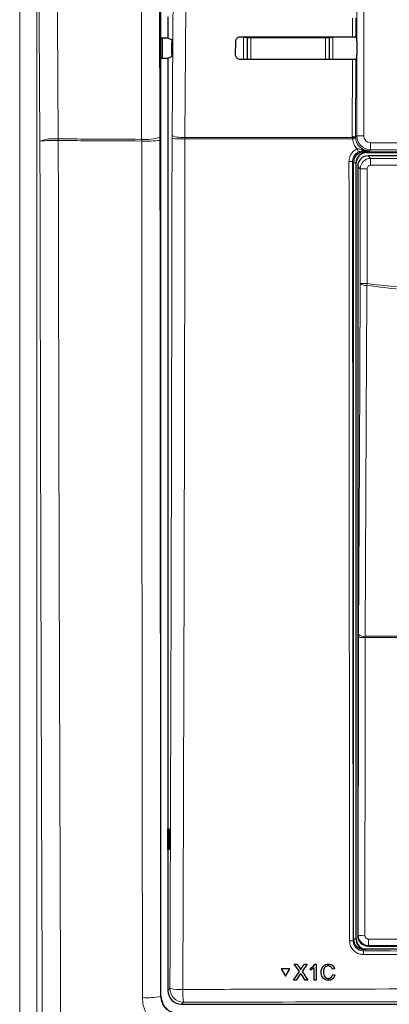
# Model space of a CAD drawing. Header units: millimetres. Extents: x 5 to 418, y 2 to 292.
# Tile 14 of 70: x 98.49 to 107.46, y 146.9 to 170.77. Entities that reach past the tile are written whole.
import ezdxf

# ---------------------------------------------------------------- set-up
doc = ezdxf.new("R2010")
doc.units = ezdxf.units.MM

msp = doc.modelspace()

# ---------------------------------------------------------------- linework, layer by layer
at = {"color": 7, "linetype": 'Continuous', "lineweight": 25}
for p, q in [((101.9206, 147.096), (101.9206, 181.8158)), ((102.0888, 170.8367), (102.0888, 170.3251)), ((102.0888, 170.3251), (101.9206, 170.3251)), ((101.9566, 169.8367), (101.9566, 170.3251)), ((102.0888, 170.3251), (102.1808, 170.2944)), ((103.7309, 169.9142), (103.7317, 170.2476)), ((106.6463, 170.351), (106.6649, 170.3323)), ((106.6663, 170.249), (106.6663, 169.9128)), ((102.1832, 169.9391), (102.1851, 170.2001)), ((101.9206, 169.8367), (102.0888, 169.8367)), ((102.179, 169.8668), (102.0888, 169.8367)), ((102.0888, 169.8367), (102.0888, 147.2305)), ((106.6649, 169.8295), (106.645, 169.8096)), ((106.8388, 167.5642), (110.1837, 167.5642)), ((106.9055, 167.5476), (108.7846, 167.5476)), ((110.3358, 167.4696), (106.9417, 167.4696)), ((106.5888, 148.4815), (106.5888, 167.3143)), ((106.6555, 148.4809), (106.6555, 167.2976)), ((106.6917, 167.2197), (106.6917, 148.5588)), ((106.713, 155.8652), (106.7128, 155.7996)), ((102.0897, 151.1476), (102.115, 151.148)), ((102.0897, 150.6476), (102.0897, 151.1476)), ((102.115, 151.148), (102.115, 150.6471)), ((102.115, 150.6471), (102.0897, 150.6476)), ((106.9417, 148.3089), (109.8464, 148.3089)), ((117.3391, 148.2309), (106.8384, 148.2309)), ((105.1531, 147.8672), (105.1538, 147.8683)), ((105.2755, 147.6905), (105.1531, 147.8672)), ((105.1531, 147.8672), (105.2182, 147.8672)), ((105.1538, 147.8683), (105.1568, 147.8683)), ((105.2182, 147.8672), (105.2189, 147.8683)), ((105.2182, 147.8672), (105.2853, 147.7703)), ((105.3301, 147.7702), (105.3965, 147.8671)), ((105.4625, 147.8671), (105.341, 147.6899)), ((105.3965, 147.8671), (105.3972, 147.8682)), ((105.3965, 147.8671), (105.4625, 147.8671)), ((105.4625, 147.8671), (105.4631, 147.8682)), ((105.6496, 147.867), (105.6502, 147.8681)), ((105.6496, 147.867), (105.6812, 147.867)), ((105.6812, 147.867), (105.6818, 147.8681)), ((105.6812, 147.867), (105.682, 147.4845)), ((105.9804, 147.8718), (105.9811, 147.8729)), ((104.8317, 147.7593), (104.8323, 147.7604)), ((105.0432, 147.7592), (104.8317, 147.7593)), ((104.8317, 147.7593), (104.9378, 147.5763)), ((105.0439, 147.7603), (104.8323, 147.7604)), ((104.9378, 147.5763), (105.0432, 147.7592)), ((104.9378, 147.5763), (104.9385, 147.5774)), ((104.9385, 147.5774), (105.0439, 147.7603)), ((105.0432, 147.7592), (105.0439, 147.7603)), ((105.1343, 147.4848), (105.2755, 147.6905)), ((105.2906, 147.6163), (105.2003, 147.4847)), ((105.3052, 147.7339), (105.3058, 147.7349)), ((105.4179, 147.4846), (105.3243, 147.6198)), ((105.341, 147.6899), (105.483, 147.4846)), ((105.5439, 147.7715), (105.5445, 147.7725)), ((105.544, 147.7262), (105.5439, 147.7715)), ((105.6329, 147.4846), (105.6323, 147.7826)), ((105.8584, 147.6788), (105.859, 147.6798)), ((106.1283, 147.7606), (106.0743, 147.749)), ((106.0844, 147.6194), (106.0851, 147.6205)), ((106.0844, 147.6194), (106.1385, 147.6068)), ((106.1391, 147.6079), (106.1281, 147.5808)), ((106.1283, 147.7606), (106.129, 147.7617)), ((106.1385, 147.6068), (106.1391, 147.6079)), ((105.1343, 147.4848), (105.135, 147.4859)), ((105.2003, 147.4847), (105.1343, 147.4848)), ((105.483, 147.4846), (105.4179, 147.4846)), ((105.483, 147.4846), (105.4836, 147.4857)), ((105.682, 147.4845), (105.6329, 147.4846)), ((105.682, 147.4845), (105.6827, 147.4856)), ((105.9772, 147.5236), (105.9779, 147.5247)), ((102.4217, 146.8976), (121.7559, 146.8976))]:
    msp.add_line(p, q, dxfattribs=at)
at = {"color": 7, "linetype": 'Continuous', "lineweight": 18}
for p, q in [((106.6693, 167.9529), (106.6693, 181.8976)), ((106.8359, 181.8976), (106.8359, 167.9529)), ((101.4519, 167.8699), (101.4249, 179.6591)), ((101.8685, 179.7131), (101.8955, 167.9239)), ((98.4943, 144.1004), (98.4943, 178.7276)), ((98.9104, 178.7276), (98.9104, 144.1004)), ((106.5657, 170.3524), (106.5667, 170.8105)), ((106.6473, 170.812), (106.6463, 170.351)), ((103.9236, 170.3433), (104.0069, 170.3433)), ((103.9236, 169.8063), (103.9236, 170.3433)), ((104.0157, 170.3345), (104.0069, 170.3433)), ((104.0069, 170.3433), (104.0069, 169.8063)), ((104.0157, 169.8126), (104.0157, 170.3345)), ((104.0157, 170.3345), (104.099, 170.3345)), ((104.099, 170.3345), (104.099, 170.3542)), ((104.099, 170.3345), (104.099, 169.8126)), ((105.9119, 170.3345), (104.099, 170.3345)), ((105.9119, 170.3528), (105.9119, 170.3345)), ((105.9119, 169.8126), (105.9119, 170.3345)), ((105.9119, 170.3345), (105.9952, 170.3345)), ((106.004, 170.3433), (105.9952, 170.3345)), ((105.9952, 170.3345), (105.9952, 169.8126)), ((106.004, 169.8078), (106.004, 170.3433)), ((106.004, 170.3433), (106.0873, 170.3433)), ((106.0873, 170.3433), (106.0873, 169.8079)), ((104.0156, 169.8063), (104.0157, 169.8126)), ((104.0157, 169.8126), (104.099, 169.8126)), ((104.0157, 169.8126), (104.0163, 169.8063)), ((104.099, 169.8126), (105.9119, 169.8126)), ((104.099, 169.8064), (104.099, 169.8126)), ((105.9119, 169.8126), (105.9952, 169.8126)), ((105.9119, 169.8126), (105.9119, 169.8078)), ((105.9949, 169.8078), (105.9952, 169.8126)), ((105.9952, 169.8126), (105.9953, 169.8078)), ((106.56, 167.9352), (106.5644, 169.8082)), ((106.645, 169.8096), (106.6406, 167.9242)), ((101.452, 167.8292), (101.4519, 167.8699)), ((101.8956, 167.8426), (101.8955, 167.9239)), ((102.189, 167.9593), (102.1887, 167.8891)), ((102.5022, 167.88), (102.5027, 167.9151)), ((106.5626, 167.88), (102.5022, 167.88)), ((102.5027, 167.9151), (106.5605, 167.9151)), ((106.5605, 167.9151), (106.56, 167.9352)), ((106.5626, 167.88), (106.5605, 167.9151)), ((106.6406, 167.9242), (106.6693, 167.9529)), ((106.6406, 167.9242), (106.6409, 167.908)), ((106.6409, 167.908), (106.6426, 167.887)), ((106.8359, 167.9529), (106.6693, 167.9529)), ((107.0025, 167.6196), (106.9738, 167.5909)), ((107.0025, 167.7862), (110.175, 167.7862)), ((107.0025, 167.7862), (107.0025, 167.6196)), ((110.175, 167.6196), (107.0025, 167.6196)), ((106.8142, 167.5888), (106.8388, 167.5642)), ((106.9055, 167.5549), (106.9055, 167.5642)), ((110.3814, 167.5549), (106.9055, 167.5549)), ((106.9055, 167.5549), (106.9055, 167.5476)), ((106.9417, 167.4696), (107.0028, 167.4085)), ((107.0028, 167.2419), (107.0028, 167.4085)), ((107.0028, 167.4085), (110.2747, 167.4085)), ((106.5888, 167.3143), (106.5654, 167.3377)), ((106.6482, 167.2976), (106.5888, 167.2976)), ((106.6482, 167.2976), (106.6482, 148.4809)), ((106.6482, 167.2976), (106.6555, 167.2976)), ((106.7528, 167.1586), (106.6917, 167.2197)), ((106.9195, 167.1586), (106.7528, 167.1586)), ((106.7528, 164.3711), (106.7528, 167.1586)), ((106.9195, 167.1586), (106.9195, 164.3711)), ((110.1914, 167.2419), (107.0028, 167.2419)), ((106.7528, 164.3711), (106.9195, 164.3711)), ((106.9139, 164.3279), (106.9195, 164.3711)), ((106.7049, 148.572), (106.7128, 155.7996)), ((106.8736, 155.7893), (106.874, 155.822)), ((117.304, 155.7893), (106.8736, 155.7893)), ((106.874, 155.822), (117.3036, 155.822)), ((106.6917, 148.5588), (106.7049, 148.572)), ((106.5808, 148.4414), (106.5888, 148.4815)), ((106.6482, 148.4809), (106.5888, 148.4809)), ((106.6482, 148.4809), (106.6555, 148.4809)), ((106.9549, 148.322), (106.9417, 148.3089)), ((106.8384, 148.2309), (106.8305, 148.1912)), ((105.2853, 147.7703), (105.2859, 147.7714)), ((105.3301, 147.7702), (105.3308, 147.7713)), ((101.9144, 147.0898), (101.9206, 147.096)), ((102.0888, 147.2305), (102.1373, 147.279)), ((102.4702, 146.9461), (102.4217, 146.8976))]:
    msp.add_line(p, q, dxfattribs=at)
at = {"color": 7, "linetype": 'Continuous', "lineweight": 18, "flags": 128}
for points in [[(99.3489, 179.6685), (99.3546, 178.8422), (99.3772, 175.537), (99.3999, 172.2317), (99.4297, 167.8813)], [(102.189, 167.9593), (102.2305, 173.8541), (102.2721, 179.7531)], [(102.5861, 179.7089), (102.5814, 179.0482), (102.5627, 176.4054), (102.5027, 167.9151)], [(98.985, 167.8273), (98.9656, 170.6623), (98.9451, 173.6607), (98.9143, 178.1583), (98.9104, 178.7276)], [(104.0157, 170.3345), (104.0173, 170.3507), (104.018, 170.3542)], [(105.9932, 170.3527), (105.9936, 170.3507), (105.9952, 170.3345)], [(106.713, 155.8652), (106.733, 160.1291), (106.7528, 164.3711)], [(106.9139, 164.3279), (106.9124, 164.006), (106.9064, 162.7182), (106.8822, 157.5671), (106.874, 155.822)], [(106.8736, 155.7893), (106.8732, 155.4566), (106.8718, 154.1258), (106.8657, 148.5617)]]:
    msp.add_lwpolyline(points, dxfattribs=at)
at = {"color": 7, "linetype": 'Continuous', "lineweight": 18}
for centre, radius, start, end in [((99.3283, 166.8581), 1.0283, 84.33776, 109.50418), ((99.3268, 163.8365), 4.0054, 88.52757, 94.89579), ((93.4241, 167.861), 6.0056, 359.80555, 0.19381), ((101.5617, 168.8164), 0.9529, 263.38216, 290.50146), ((101.5633, 171.5145), 3.6869, 268.27095, 275.17085), ((102.4375, 171.0503), 3.171, 265.49979, 271.16954), ((102.4396, 168.6025), 0.6903, 248.71381, 275.24303), ((106.5785, 167.7705), 0.1658, 67.99072, 96.38533), ((106.5866, 167.7505), 0.1666, 70.98206, 99.03542), ((106.6797, 167.0024), 0.8853, 92.40107, 97.60084), ((107.0026, 167.9529), 0.3333, 180.00873, 269.99127), ((107.1614, 167.8388), 0.526, 202.29968, 211.2844), ((106.8245, 167.6312), 0.0437, 191.35144, 256.33214), ((106.5004, 168.135), 0.8, 268.48547, 274.66127), ((106.8793, 164.5211), 0.1962, 229.8636, 280.15468), ((106.8362, 156.4609), 0.6727, 259.42891, 273.18402), ((106.8394, 156.015), 0.1961, 229.84864, 280.14668), ((106.8283, 149.2332), 0.6725, 259.42789, 273.18381), ((106.5157, 148.7895), 0.3541, 266.58782, 280.58882), ((108.0947, 148.4426), 1.1462, 178.21518, 186.038), ((107.6829, 148.1213), 0.8552, 175.30838, 181.24111), ((101.582, 148.7147), 1.6585, 266.17182, 281.56481), ((102.3864, 148.5622), 1.3071, 259.01521, 272.81826), ((102.4713, 147.2801), 0.3339, 180.1836, 269.8164), ((103.9227, 147.1934), 1.4734, 177.53897, 189.65999)]:
    msp.add_arc(centre, radius, start, end, dxfattribs=at)
at = {"color": 7, "linetype": 'Continuous', "lineweight": 25}
for centre, radius, start, end in [((106.9055, 167.2976), 0.2573, 90, 180), ((106.9055, 167.2976), 0.25, 90, 180), ((106.9055, 148.4809), 0.2573, 180, 256.32073), ((106.9055, 148.4809), 0.25, 180, 270)]:
    msp.add_arc(centre, radius, start, end, dxfattribs=at)
for centre, major_axis, ratio, start_param, end_param in [((112.0888, 173.2448), (165.7984, 0), 0.0174551, 4.6626092, 4.6790706), ((106.6648, 170.249), (0, 0.0833), 0.0174551, 4.712389, 6.265732), ((112.0888, 166.9305), (164.9535, 0), 0.0174551, 1.6042931, 1.6208313), ((106.6648, 169.9128), (0, 0.0833), 0.0174551, 3.1590459, 4.712389), ((106.8388, 167.3142), (-0.1768, 0.1768), 0.9996955, 5.4979394, 7.0684312), ((106.9417, 167.2196), (0.1768, 0.1768), 0.9998985, 0.7855505, 2.3560422), ((106.9417, 148.5589), (0.1768, -0.1768), 0.9998985, 3.9271431, 5.4976349), ((106.8388, 148.4819), (-0.0491, -0.2461), 0.9960441, 4.9100775, 6.4793527), ((102.3374, 147.0962), (0.2948, 0.2948), 0.9995737, 2.3563468, 3.9268385), ((102.4226, 147.2314), (-0.2363, -0.2363), 0.9972647, 5.4991567, 7.0672139)]:
    msp.add_ellipse(centre, major_axis=major_axis, ratio=ratio, start_param=start_param, end_param=end_param, dxfattribs=at)
at = {"color": 7, "linetype": 'Continuous', "lineweight": 18}
for centre, major_axis, ratio, start_param, end_param in [((107.0026, 167.9529), (-0.1179, -0.1179), 0.9996955, 5.4979394, 7.0684312), ((107.0028, 167.1585), (0.1768, 0.1768), 0.9998985, 0.7855505, 2.3560422), ((107.0028, 167.1585), (-0.0589, 0.0589), 0.9996955, 5.4979394, 7.0684312), ((112.0888, 145.7574), (147.0164, 0), 0.0174551, 1.5871, 1.6057242)]:
    msp.add_ellipse(centre, major_axis=major_axis, ratio=ratio, start_param=start_param, end_param=end_param, dxfattribs=at)
at = {"color": 7, "linetype": 'Continuous', "lineweight": 25}
for points, knots in [([(102.1808, 170.2944), (102.1813, 170.2934), (102.1823, 170.2912), (102.1836, 170.2762), (102.1846, 170.2546), (102.1851, 170.2279), (102.1851, 170.2093), (102.1851, 170.2001)], [0, 0, 0, 0, 0.20167623, 0.40337308, 0.60447112, 0.80435032, 1, 1, 1, 1]), ([(103.7317, 170.2476), (103.732, 170.2536), (103.7329, 170.2718), (103.7437, 170.3008), (103.7668, 170.3295), (103.7984, 170.3487), (103.824, 170.3542), (103.8374, 170.3544), (103.8388, 170.3544)], [0, 0, 0, 0, 0.1085743, 0.3256464, 0.5433028, 0.7603502, 0.9756098, 1, 1, 1, 1]), ([(106.5657, 170.3524), (106.575, 170.3524), (106.5936, 170.3523), (106.6179, 170.3521), (106.6361, 170.3517), (106.6449, 170.3513), (106.6459, 170.351), (106.6463, 170.351)], [0, 0, 0, 0, 0.2200494, 0.440072, 0.6608389, 0.8830395, 1, 1, 1, 1]), ([(102.1832, 169.9391), (102.1831, 169.9299), (102.1829, 169.9117), (102.182, 169.8889), (102.1808, 169.8729), (102.1797, 169.8673), (102.1791, 169.8669), (102.179, 169.8668)], [0, 0, 0, 0, 0.2358917, 0.4717506, 0.7084886, 0.9466981, 1, 1, 1, 1]), ([(103.8388, 169.8062), (103.8329, 169.8065), (103.815, 169.8073), (103.7861, 169.8176), (103.7574, 169.8401), (103.7377, 169.8709), (103.7312, 169.8971), (103.7309, 169.9117), (103.7309, 169.9142)], [0, 0, 0, 0, 0.1048171, 0.3168719, 0.5283614, 0.7403818, 0.9540709, 1, 1, 1, 1]), ([(106.645, 169.8096), (106.6439, 169.8094), (106.6417, 169.8091), (106.6266, 169.8087), (106.6048, 169.8083), (106.5826, 169.8082), (106.5688, 169.8082), (106.5644, 169.8082)], [0, 0, 0, 0, 0.2249602, 0.4499611, 0.6737641, 0.8951284, 1, 1, 1, 1]), ([(105.5439, 147.7715), (105.5678, 147.7849), (105.6104, 147.809), (105.6376, 147.8493), (105.6496, 147.867)], [0, 0, 0, 0, 0.56042743, 1, 1, 1, 1]), ([(105.5446, 147.7726), (105.5684, 147.786), (105.611, 147.8101), (105.6383, 147.8504), (105.6502, 147.8681)], [0, 0, 0, 0, 0.5604274, 1, 1, 1, 1]), ([(105.8044, 147.6786), (105.8064, 147.7062), (105.8104, 147.7612), (105.8529, 147.8288), (105.9155, 147.8658), (105.9588, 147.8698), (105.9804, 147.8718)], [0, 0, 0, 0, 0.2804925, 0.5595697, 0.7796153, 1, 1, 1, 1]), ([(105.8213, 147.7663), (105.8327, 147.7892), (105.854, 147.8316), (105.9165, 147.8668), (105.9596, 147.8709), (105.9811, 147.8729)], [0, 0, 0, 0, 0.3681692, 0.6838414, 1, 1, 1, 1]), ([(105.9779, 147.8277), (105.9644, 147.8267), (105.9374, 147.8249), (105.9012, 147.8044), (105.8642, 147.7574), (105.8608, 147.7112), (105.8584, 147.6788)], [0, 0, 0, 0, 0.1872234, 0.3739058, 0.5607363, 1, 1, 1, 1]), ([(105.9, 147.799), (105.8922, 147.7904), (105.863, 147.758), (105.8607, 147.7129), (105.8591, 147.6799)], [0, 0, 0, 0, 0.2666781, 1, 1, 1, 1]), ([(106.0743, 147.749), (106.0701, 147.7609), (106.0616, 147.7847), (106.0378, 147.8119), (106.0077, 147.8259), (105.9879, 147.8271), (105.9779, 147.8277)], [0, 0, 0, 0, 0.2805533, 0.55973893, 0.77965382, 1, 1, 1, 1]), ([(105.9804, 147.8718), (105.9992, 147.8704), (106.0367, 147.8677), (106.0827, 147.8399), (106.1136, 147.8022), (106.1234, 147.7745), (106.1283, 147.7606)], [0, 0, 0, 0, 0.2800806, 0.5594487, 0.7795488, 1, 1, 1, 1]), ([(105.9811, 147.8729), (105.9999, 147.8715), (106.0374, 147.8688), (106.0834, 147.841), (106.1142, 147.8033), (106.1241, 147.7756), (106.129, 147.7617)], [0, 0, 0, 0, 0.2800806, 0.5594487, 0.7795488, 1, 1, 1, 1]), ([(105.2853, 147.7703), (105.2896, 147.7638), (105.2956, 147.7548), (105.303, 147.7428), (105.3045, 147.7368), (105.3052, 147.7339)], [0, 0, 0, 0, 0.5612769, 0.7817626, 1, 1, 1, 1]), ([(105.2859, 147.7714), (105.2902, 147.7649), (105.2962, 147.7559), (105.3036, 147.7439), (105.3051, 147.7379), (105.3059, 147.735)], [0, 0, 0, 0, 0.5612769, 0.7817626, 1, 1, 1, 1]), ([(105.3086, 147.6426), (105.3052, 147.6377), (105.2991, 147.629), (105.2932, 147.6202), (105.2906, 147.6163)], [0, 0, 0, 0, 0.56000161, 1, 1, 1, 1]), ([(105.3052, 147.7339), (105.3099, 147.7406), (105.3182, 147.7528), (105.3265, 147.7649), (105.3301, 147.7702)], [0, 0, 0, 0, 0.5599999, 1, 1, 1, 1]), ([(105.3059, 147.735), (105.3105, 147.7418), (105.3188, 147.7539), (105.3271, 147.766), (105.3308, 147.7713)], [0, 0, 0, 0, 0.5599999, 1, 1, 1, 1]), ([(105.3243, 147.6198), (105.3214, 147.6241), (105.3161, 147.6316), (105.3109, 147.6393), (105.3086, 147.6426)], [0, 0, 0, 0, 0.5599998, 1, 1, 1, 1]), ([(105.6323, 147.7826), (105.6171, 147.77), (105.5901, 147.7475), (105.5581, 147.7327), (105.544, 147.7262)], [0, 0, 0, 0, 0.5596859, 1, 1, 1, 1]), ([(105.9824, 147.4795), (105.9537, 147.4816), (105.8964, 147.4858), (105.8358, 147.544), (105.8092, 147.6121), (105.806, 147.6564), (105.8044, 147.6786)], [0, 0, 0, 0, 0.2799551, 0.5580876, 0.7789116, 1, 1, 1, 1]), ([(105.8584, 147.6788), (105.8595, 147.6582), (105.8617, 147.6173), (105.8842, 147.5623), (105.9287, 147.5293), (105.961, 147.5255), (105.9772, 147.5236)], [0, 0, 0, 0, 0.281245, 0.5607156, 0.780138, 1, 1, 1, 1]), ([(105.8591, 147.6799), (105.8602, 147.6593), (105.8624, 147.6184), (105.8848, 147.5634), (105.9293, 147.5304), (105.9617, 147.5266), (105.9779, 147.5248)], [0, 0, 0, 0, 0.28124501, 0.56071564, 0.78013802, 1, 1, 1, 1]), ([(105.9772, 147.5236), (105.9919, 147.5251), (106.0213, 147.5279), (106.0661, 147.5603), (106.0775, 147.597), (106.0844, 147.6194)], [0, 0, 0, 0, 0.28071123, 0.56090458, 1, 1, 1, 1]), ([(105.9779, 147.5248), (105.9924, 147.5263), (106.0214, 147.5294), (106.0549, 147.5501), (106.0625, 147.5703), (106.0649, 147.5767)], [0, 0, 0, 0, 0.4062569, 0.8117642, 1, 1, 1, 1]), ([(106.1385, 147.6068), (106.1322, 147.5872), (106.1196, 147.5481), (106.0792, 147.5054), (106.0308, 147.4827), (105.9985, 147.4806), (105.9824, 147.4795)], [0, 0, 0, 0, 0.2802563, 0.5595462, 0.7795894, 1, 1, 1, 1])]:
    msp.add_open_spline(points, degree=3, knots=knots, dxfattribs=at)
at = {"color": 7, "linetype": 'Continuous', "lineweight": 18}
for points, knots in [([(99.4297, 167.8813), (99.6744, 167.8799), (100.3484, 167.876), (101.0225, 167.8723), (101.4519, 167.8699)], [0, 0, 0, 0, 0.3630015, 1, 1, 1, 1]), ([(99.4297, 167.8406), (99.4362, 164.5285), (99.4492, 157.8912), (99.4747, 149.9422), (99.493, 145.3069), (99.4982, 143.9896)], [0, 0, 0, 0, 0.4162214, 0.8341019, 1, 1, 1, 1]), ([(101.452, 167.8292), (101.0226, 167.8316), (100.3484, 167.8353), (99.6744, 167.8392), (99.4297, 167.8406)], [0, 0, 0, 0, 0.6370193, 1, 1, 1, 1]), ([(101.8956, 167.8426), (101.8958, 167.4337), (101.898, 163.6965), (101.9032, 156.7748), (101.9107, 150.2709), (101.9144, 147.0898)], [0, 0, 0, 0, 0.0590511, 0.5397878, 1, 1, 1, 1]), ([(102.1373, 147.279), (102.1486, 150.7109), (102.1711, 157.576), (102.1828, 164.4509), (102.1887, 167.8891)], [0, 0, 0, 0, 0.49989972, 1, 1, 1, 1]), ([(102.5022, 167.88), (102.5019, 167.6578), (102.5002, 166.5471), (102.4925, 161.8826), (102.4774, 155.2277), (102.4581, 149.4679), (102.4507, 147.2566)], [0, 0, 0, 0, 0.0322876, 0.1614382, 0.6780666, 1, 1, 1, 1]), ([(106.6747, 167.6392), (106.6471, 167.6732), (106.5898, 167.7441), (106.5719, 167.8335), (106.5626, 167.88)], [0, 0, 0, 0, 0.4810346, 1, 1, 1, 1]), ([(106.6426, 167.887), (106.6504, 167.8502), (106.666, 167.7766), (106.734, 167.6838), (106.8263, 167.6182), (106.9117, 167.593), (106.9614, 167.5913), (106.9738, 167.5909)], [0, 0, 0, 0, 0.2308041, 0.461566, 0.6921519, 0.9228561, 1, 1, 1, 1]), ([(99.0536, 143.9572), (99.0484, 145.2755), (99.0301, 149.9146), (99.0045, 157.8699), (98.9915, 164.5126), (98.985, 167.8273)], [0, 0, 0, 0, 0.165898, 0.5837783, 1, 1, 1, 1]), ([(101.4712, 147.0599), (101.4675, 150.2434), (101.4598, 156.7526), (101.4545, 163.6798), (101.4523, 167.4201), (101.452, 167.8292)], [0, 0, 0, 0, 0.4602117, 0.9409488, 1, 1, 1, 1]), ([(106.4792, 167.3353), (106.4829, 167.3729), (106.4902, 167.4481), (106.5479, 167.5477), (106.6151, 167.6092), (106.6616, 167.6326), (106.6747, 167.6392)], [0, 0, 0, 0, 0.2949123, 0.5898446, 0.8848018, 1, 1, 1, 1]), ([(106.6747, 167.6392), (106.684, 167.6398), (106.7212, 167.6424), (106.7558, 167.6311), (106.7817, 167.6226)], [0, 0, 0, 0, 0.2492605, 1, 1, 1, 1]), ([(106.7817, 167.6226), (106.8118, 167.6141), (106.8681, 167.5982), (106.931, 167.5915), (106.9644, 167.5909), (106.9715, 167.5909), (106.9734, 167.5909), (106.9738, 167.5909)], [0, 0, 0, 0, 0.4756077, 0.8917214, 0.9704577, 0.9926212, 1, 1, 1, 1]), ([(106.7118, 167.5656), (106.702, 167.5607), (106.6672, 167.5431), (106.6168, 167.497), (106.5736, 167.4222), (106.5681, 167.3659), (106.5654, 167.3377)], [0, 0, 0, 0, 0.1151457, 0.4100518, 0.7050246, 1, 1, 1, 1]), ([(106.8142, 167.5888), (106.7912, 167.5871), (106.7587, 167.5848), (106.7224, 167.5699), (106.7118, 167.5656)], [0, 0, 0, 0, 0.7098925, 1, 1, 1, 1]), ([(106.9738, 167.5909), (106.9735, 167.5909), (106.948, 167.5905), (106.8979, 167.5897), (106.842, 167.5891), (106.8142, 167.5888)], [0, 0, 0, 0, 0.0064752, 0.5065287, 1, 1, 1, 1]), ([(106.4946, 148.436), (106.4946, 148.4914), (106.4943, 148.7686), (106.493, 149.9329), (106.488, 154.5912), (106.4829, 160.6138), (106.4801, 165.7516), (106.4792, 167.3353)], [0, 0, 0, 0, 0.0088087, 0.0440433, 0.1849823, 0.7487663, 1, 1, 1, 1]), ([(106.5654, 167.3377), (106.5672, 164.1868), (106.5708, 157.884), (106.5775, 151.5893), (106.5808, 148.4414)], [0, 0, 0, 0, 0.4999168, 1, 1, 1, 1]), ([(117.2636, 164.3279), (116.4085, 164.2337), (114.6982, 164.0452), (112.6865, 163.9869), (110.9558, 164.0036), (109.5051, 164.0664), (108.0609, 164.1878), (107.1992, 164.2931), (106.9139, 164.3279)], [0, 0, 0, 0, 0.2486467, 0.497289, 0.5811431, 0.7490357, 0.9169292, 1, 1, 1, 1]), ([(106.9195, 164.3711), (107.7812, 164.276), (109.5082, 164.0854), (112.1038, 164.0143), (114.6935, 164.0877), (116.4021, 164.2765), (117.2581, 164.3711)], [0, 0, 0, 0, 0.2508222, 0.5026819, 0.7508343, 1, 1, 1, 1]), ([(106.9549, 148.322), (106.9363, 148.3233), (106.8898, 148.3263), (106.8196, 148.3564), (106.7563, 148.4128), (106.7132, 148.4877), (106.7077, 148.5439), (106.7049, 148.572)], [0, 0, 0, 0, 0.1423687, 0.3561633, 0.5705428, 0.785425, 1, 1, 1, 1]), ([(106.8657, 148.5617), (106.8666, 148.5523), (106.8684, 148.5335), (106.8828, 148.5086), (106.9039, 148.4897), (106.9274, 148.4797), (106.9429, 148.4787), (106.9491, 148.4783)], [0, 0, 0, 0, 0.2147505, 0.4295793, 0.6438148, 0.8575512, 1, 1, 1, 1]), ([(106.8279, 148.1028), (106.7904, 148.1065), (106.7154, 148.1141), (106.6156, 148.1718), (106.5402, 148.2564), (106.5004, 148.35), (106.4963, 148.4116), (106.4946, 148.436)], [0, 0, 0, 0, 0.2149218, 0.4298257, 0.6447637, 0.8597292, 1, 1, 1, 1]), ([(106.5808, 148.4414), (106.582, 148.4231), (106.5851, 148.3768), (106.6149, 148.3066), (106.6714, 148.2431), (106.7462, 148.1998), (106.8024, 148.1941), (106.8305, 148.1912)], [0, 0, 0, 0, 0.1402936, 0.355296, 0.5702504, 0.7851343, 1, 1, 1, 1]), ([(106.9491, 148.4783), (107.0601, 148.4784), (107.6153, 148.4787), (108.5103, 148.4791), (109.2944, 148.4794), (109.6341, 148.4795)], [0, 0, 0, 0, 0.1241023, 0.6205161, 1, 1, 1, 1]), ([(117.3497, 148.1028), (117.2942, 148.1026), (117.0165, 148.1018), (115.8503, 148.0989), (113.569, 148.0952), (110.3385, 148.0949), (107.9981, 148.1001), (106.8279, 148.1028)], [0, 0, 0, 0, 0.0158376, 0.0791881, 0.332598, 0.666299, 1, 1, 1, 1]), ([(106.8305, 148.1912), (108.5824, 148.1876), (112.0879, 148.1802), (115.5934, 148.1876), (117.347, 148.1912)], [0, 0, 0, 0, 0.4997441, 1, 1, 1, 1]), ([(102.3312, 146.6734), (102.2845, 146.6781), (102.1912, 146.6874), (102.0664, 146.7591), (101.9721, 146.8646), (101.9219, 146.9816), (101.9166, 147.0589), (101.9144, 147.0898)], [0, 0, 0, 0, 0.2144798, 0.4286755, 0.6426541, 0.8569184, 1, 1, 1, 1]), ([(102.4507, 147.2566), (102.6725, 147.2573), (103.7818, 147.2607), (106.669, 147.2677), (111.1154, 147.2728), (116.4344, 147.2704), (119.9691, 147.2612), (121.7269, 147.2566)], [0, 0, 0, 0, 0.03456624, 0.17283554, 0.44954959, 0.72626364, 1, 1, 1, 1]), ([(101.4712, 147.0599), (101.4754, 146.9979), (101.4859, 146.8428), (101.5867, 146.6084), (101.7756, 146.3974), (102.0257, 146.254), (102.213, 146.2354), (102.3067, 146.2262)], [0, 0, 0, 0, 0.1426289, 0.3566824, 0.5708764, 0.7854064, 1, 1, 1, 1]), ([(121.7074, 146.9461), (120.1081, 146.9504), (116.9096, 146.9589), (112.1, 146.9621), (107.2847, 146.9589), (104.0751, 146.9504), (102.4702, 146.9461)], [0, 0, 0, 0, 0.2495637, 0.4991275, 0.7495637, 1, 1, 1, 1])]:
    msp.add_open_spline(points, degree=3, knots=knots, dxfattribs=at)

doc.saveas('drawing.dxf')
